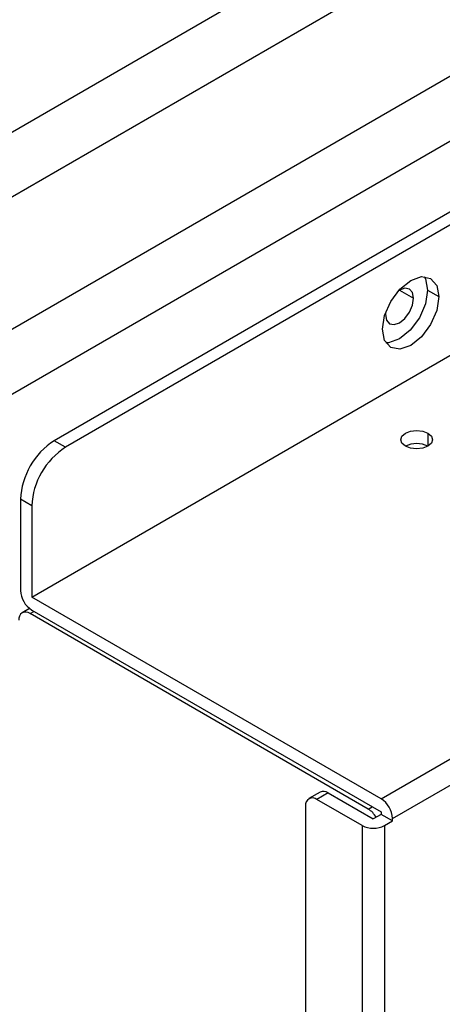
# Model space of a CAD drawing. Header units: millimetres. Extents: x 0 to 1118, y 0 to 864.
# Tile 131 of 256: x 912.33 to 914.98, y 652.14 to 658.31. Entities that reach past the tile are written whole.
import ezdxf

# ---------------------------------------------------------------- set-up
doc = ezdxf.new("R2010")
doc.units = ezdxf.units.MM

msp = doc.modelspace()

# ---------------------------------------------------------------- linework, layer by layer
at = {"color": 7, "linetype": 'Continuous', "lineweight": 25}
for p, q in [((909.0497, 654.5032), (943.0337, 674.1217)), ((943.1372, 673.7732), (909.1532, 654.1547)), ((942.6896, 673.0709), (912.5462, 655.6695)), ((942.7603, 673.0301), (912.6169, 655.6287)), ((912.4048, 654.6897), (942.9724, 672.336)), ((914.5968, 653.4243), (945.1645, 671.0706)), ((914.6675, 653.3018), (945.2352, 670.9481)), ((908.0219, 655.1461), (915.5784, 659.5084)), ((915.6819, 659.16), (908.2447, 654.8665)), ((914.8881, 656.6132), (914.9588, 656.5724)), ((914.6232, 656.4683), (914.623, 656.4601)), ((912.6169, 655.6287), (912.5462, 655.6695)), ((912.3341, 655.3021), (912.3341, 654.7305)), ((912.4048, 655.2613), (912.3341, 655.3021)), ((912.4048, 655.2613), (912.4048, 654.6897)), ((914.5968, 653.4243), (912.4048, 654.6897)), ((912.391, 654.6176), (912.3442, 654.5905)), ((912.4048, 654.608), (914.5968, 653.3426)), ((914.5155, 653.361), (912.3942, 654.5856)), ((914.2145, 653.4668), (914.1437, 653.4259)), ((914.2645, 653.4618), (914.1937, 653.421)), ((914.2645, 653.4618), (914.5473, 653.2985)), ((914.123, 653.3802), (914.123, 619.2927)), ((914.4766, 653.2577), (914.1937, 653.421)), ((914.5968, 653.3271), (914.5473, 653.2985)), ((914.5968, 653.3426), (914.5968, 653.3271)), ((914.6675, 653.2863), (914.5968, 653.3271)), ((914.4766, 653.2577), (914.4766, 619.007)), ((914.618, 653.2577), (914.6675, 653.2863)), ((914.618, 653.2577), (914.618, 619.007)), ((914.6675, 653.2863), (914.6675, 653.3018))]:
    msp.add_line(p, q, dxfattribs=at)
at = {"color": 8, "linetype": 'Continuous', "lineweight": 25}
for p, q in [((914.7113, 656.6132), (914.7997, 656.5622)), ((914.89, 655.7162), (914.89, 655.6345)), ((912.3942, 654.5856), (912.4189, 654.5999)), ((914.5155, 653.361), (914.5402, 653.3753))]:
    msp.add_line(p, q, dxfattribs=at)
at = {"color": 7, "linetype": 'Continuous', "lineweight": 25, "flags": 128}
for points in [[(914.6053, 656.3683), (914.6187, 656.4542), (914.6571, 656.5425), (914.7144, 656.6199), (914.7821, 656.6745), (914.8497, 656.698), (914.9071, 656.6868), (914.9454, 656.6427), (914.9588, 656.5724)], [(914.8666, 656.6984), (914.8747, 656.6836), (914.8881, 656.6132)], [(914.8881, 656.6132), (914.8747, 656.5273), (914.8363, 656.439), (914.779, 656.3616), (914.7113, 656.307), (914.6437, 656.2835), (914.6268, 656.2831)], [(914.7997, 656.5622), (914.793, 656.5974), (914.7738, 656.6194), (914.7452, 656.625), (914.7113, 656.6132), (914.7044, 656.6089)], [(914.9588, 656.5724), (914.9454, 656.4865), (914.9071, 656.3982), (914.8497, 656.3208), (914.7821, 656.2662), (914.7144, 656.2427), (914.6571, 656.2538), (914.6187, 656.2979), (914.6053, 656.3683)], [(914.623, 656.4601), (914.6297, 656.425), (914.6488, 656.4029), (914.6775, 656.3973), (914.7113, 656.4091), (914.7452, 656.4364), (914.7738, 656.4751), (914.793, 656.5192), (914.7997, 656.5622)], [(914.7485, 655.6345), (914.7269, 655.6532), (914.7192, 655.6753), (914.7269, 655.6974), (914.7485, 655.7162), (914.781, 655.7287), (914.8192, 655.7331), (914.8575, 655.7287), (914.89, 655.7162)], [(914.89, 655.7162), (914.9116, 655.6974), (914.9192, 655.6753), (914.9116, 655.6532), (914.89, 655.6345), (914.8575, 655.622), (914.8192, 655.6176), (914.781, 655.622), (914.7485, 655.6345)]]:
    msp.add_lwpolyline(points, dxfattribs=at)
at = {"color": 7, "linetype": 'Continuous', "lineweight": 25}
for centre, radius, start, end in [((912.7946, 655.2811), 0.461, 122.60548, 177.39452), ((914.8192, 655.498), 0.1537, 62.61002, 117.3846), ((912.8653, 655.2403), 0.461, 122.60548, 177.39452), ((912.4876, 654.7375), 0.1537, 182.60548, 237.39452), ((912.3666, 654.5517), 0.0437, 50.79671, 189.21404), ((914.1661, 653.3871), 0.0437, 50.79671, 189.21404), ((914.2352, 653.4209), 0.0503, 54.38242, 114.30712), ((914.514, 653.2948), 0.1537, 2.60548, 57.39452), ((914.4393, 653.2387), 0.1441, 29.11148, 58.05465), ((914.5473, 653.3942), 0.1537, 242.60967, 297.39033)]:
    msp.add_arc(centre, radius, start, end, dxfattribs=at)

doc.saveas('drawing.dxf')
